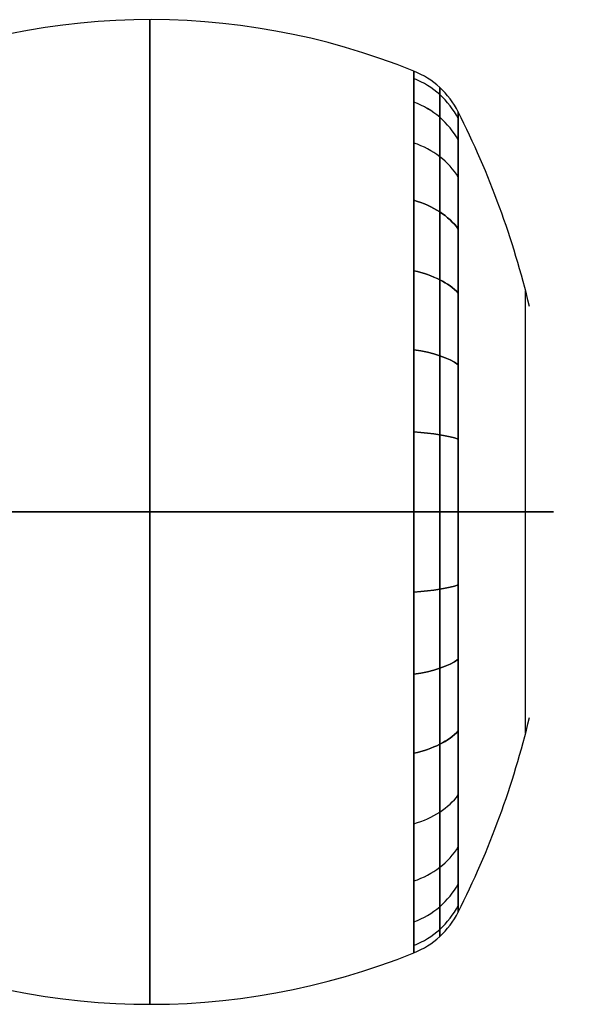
# Model space of a CAD drawing. Extents: x 35614 to 36526, y 4034 to 4838.
# Tile 79 of 79: x 36392 to 36526, y 4563 to 4793. Entities that reach past the tile are written whole.
import ezdxf

# ---------------------------------------------------------------- set-up
doc = ezdxf.new("R2010")
doc.units = 0
doc.layers.add('PREDEFINITO', color=7, linetype='CONTINUOUS')

msp = doc.modelspace()

# ---------------------------------------------------------------- linework, layer by layer
at = {"layer": 'PREDEFINITO'}
for p, q in [((36491.29, 4677.9, 178.37), (36354.07, 4677.9, 178.37)), ((36422.68, 4677.9, 178.37), (36422.68, 4677.9, 193.37))]:
    msp.add_line(p, q, dxfattribs=at)
at = {"layer": 'PREDEFINITO', "extrusion": (1, 0, 0)}
msp.add_circle((4677.9, 78.33, 36422.68), 115.04, dxfattribs=at)
at = {"layer": 'PREDEFINITO', "extrusion": (1, 2.11884e-13, -2.11885e-13)}
msp.add_circle((4677.9, 78.33, 36484.41), 103.02, dxfattribs=at)
at = {"layer": 'PREDEFINITO', "extrusion": (1, 3.53141e-14, 3.53141e-14)}
msp.add_circle((4677.9, 78.33, 36484.41), 103.02, dxfattribs=at)
at = {"layer": 'PREDEFINITO', "extrusion": (1, 1.10022e-13, -3.6674e-14)}
msp.add_circle((4677.9, 78.33, 36490.44), 99.2, dxfattribs=at)
at = {"layer": 'PREDEFINITO', "extrusion": (1, 3.89085e-14, 3.89085e-14)}
msp.add_circle((4677.9, 78.33, 36494.75), 93.5, dxfattribs=at)
at = {"layer": 'PREDEFINITO', "extrusion": (1, -1.94542e-13, -1.94542e-13)}
msp.add_circle((4677.9, 78.33, 36494.75), 93.5, dxfattribs=at)
at = {"layer": 'PREDEFINITO'}
for centre, radius, start, end in [((36422.68, 4628.53, 78.33), 164.42, 67.9506, 114.6643), ((36309.66, 4677.87, 78.33), 207.38, 13.3948, 26.8091), ((36309.66, 4677.93, 78.33), 207.38, 333.1909, 346.6052), ((36422.68, 4727.27, 78.33), 164.42, 245.3357, 292.0494)]:
    msp.add_arc(centre, radius, start, end, dxfattribs=at)
at = {"layer": 'PREDEFINITO', "extrusion": (-5.58993e-14, 4.12543e-08, 1)}
msp.add_arc((36476.9, 4762.38, 78.33), 20, 26.8091, 67.9506, dxfattribs=at)
at = {"layer": 'PREDEFINITO', "extrusion": (4.76234e-14, 0.181963, 0.983305)}
msp.add_arc((-36476.9, -4670.03, 928.23), 20, 206.809, 247.9506, dxfattribs=at)
at = {"layer": 'PREDEFINITO', "extrusion": (1.5402e-13, -0.181963, 0.983305)}
msp.add_arc((36476.9, 4698.54, -774.18), 20, 26.809, 67.9506, dxfattribs=at)
at = {"layer": 'PREDEFINITO', "extrusion": (3.28705e-13, 0.368095, 0.929788)}
msp.add_arc((-36476.9, -4405.1, 1794.74), 20, 206.809, 247.9506, dxfattribs=at)
at = {"layer": 'PREDEFINITO', "extrusion": (-8.61136e-13, -0.368095, 0.929788)}
msp.add_arc((36476.9, 4462.77, -1649.08), 20, 26.809, 67.9506, dxfattribs=at)
at = {"layer": 'PREDEFINITO', "extrusion": (5.13401e-13, 0.54721, 0.836996)}
msp.add_arc((-36476.9, -3957, 2625.35), 20, 206.809, 247.9505, dxfattribs=at)
at = {"layer": 'PREDEFINITO', "extrusion": (-5.19843e-13, -0.54721, 0.836996)}
msp.add_arc((36476.9, 4042.72, -2494.23), 20, 26.809, 67.9505, dxfattribs=at)
at = {"layer": 'PREDEFINITO', "extrusion": (4.7891e-13, 0.707107, 0.707107)}
msp.add_arc((-36476.9, -3336.87, 3363.16), 20, 206.809, 247.9505, dxfattribs=at)
at = {"layer": 'PREDEFINITO', "extrusion": (6.1727e-13, 0.707107, -0.707107)}
msp.add_arc((-36476.9, 3447.64, 3252.39), 20, 112.0495, 153.191, dxfattribs=at)
at = {"layer": 'PREDEFINITO', "extrusion": (-7.10039e-13, 0.836995, 0.54721)}
msp.add_arc((-36476.9, -2578.71, 3958.24), 20, 206.809, 247.9505, dxfattribs=at)
at = {"layer": 'PREDEFINITO', "extrusion": (1.2056e-12, 0.836995, -0.54721)}
msp.add_arc((-36476.9, 2709.83, 3872.52), 20, 112.0494, 153.191, dxfattribs=at)
at = {"layer": 'PREDEFINITO', "extrusion": (1, 1.23881e-23, 1.26795e-13)}
msp.add_arc((4677.9, 78.33, 36510.5), 51.65, 173.6265, 6.3735, dxfattribs=at)
at = {"layer": 'PREDEFINITO', "extrusion": (-1.59937e-12, 0.929788, 0.368095)}
msp.add_arc((-36476.9, -1733.56, 4378.29), 20, 206.809, 247.9506, dxfattribs=at)
at = {"layer": 'PREDEFINITO', "extrusion": (6.71633e-13, 0.929788, -0.368095)}
msp.add_arc((-36476.9, 1879.22, 4320.62), 20, 112.0495, 153.191, dxfattribs=at)
at = {"layer": 'PREDEFINITO', "extrusion": (-2.99517e-13, 0.983305, 0.181963)}
msp.add_arc((-36476.9, -858.66, 4614.06), 20, 206.809, 247.9506, dxfattribs=at)
at = {"layer": 'PREDEFINITO', "extrusion": (3.38394e-13, 0.983305, -0.181963)}
msp.add_arc((-36476.9, 1012.71, 4585.55), 20, 112.0494, 153.191, dxfattribs=at)
at = {"layer": 'PREDEFINITO', "extrusion": (-9.55412e-11, 1, -4.36952e-10)}
msp.add_arc((-36422.68, 28.96, 4677.9), 164.42, 65.3357, 114.6643, dxfattribs=at)
msp.add_arc((-36422.68, 28.96, 4677.9), 164.42, 65.3357, 114.6643, dxfattribs=at)
at = {"layer": 'PREDEFINITO', "extrusion": (-9.4572e-11, 1, -4.3706e-10)}
msp.add_arc((-36422.68, 28.96, 4677.9), 164.42, 65.3357, 112.0494, dxfattribs=at)
at = {"layer": 'PREDEFINITO', "extrusion": (9.55428e-11, 1, -4.37023e-10)}
msp.add_arc((-36422.68, 127.7, 4677.9), 164.42, 247.9506, 294.6643, dxfattribs=at)
at = {"layer": 'PREDEFINITO', "extrusion": (-3.46479e-13, 1, -1.31494e-10)}
msp.add_arc((-36476.9, 162.81, 4677.9), 20, 112.0494, 153.1909, dxfattribs=at)
at = {"layer": 'PREDEFINITO', "extrusion": (-4.7076e-13, 1, 1.36447e-07)}
msp.add_arc((-36476.9, -6.15, 4677.9), 20, 206.809, 247.9506, dxfattribs=at)
at = {"layer": 'PREDEFINITO', "extrusion": (2.55005e-10, 1, -6.54547e-11)}
msp.add_arc((-36309.66, 78.3, 4677.9), 207.38, 151.1469, 208.8199, dxfattribs=at)
at = {"layer": 'PREDEFINITO', "extrusion": (2.55295e-10, 1, -6.53704e-11)}
msp.add_arc((-36309.66, 78.3, 4677.9), 207.38, 151.1469, 179.9914, dxfattribs=at)
at = {"layer": 'PREDEFINITO', "extrusion": (2.65003e-10, 1, -6.54556e-11)}
msp.add_arc((-36309.66, 78.3, 4677.9), 207.38, 153.1909, 179.9914, dxfattribs=at)
msp.add_arc((-36309.66, 78.3, 4677.9), 207.38, 153.1909, 179.9914, dxfattribs=at)
at = {"layer": 'PREDEFINITO', "extrusion": (-2.55074e-10, 1, -6.54103e-11)}
msp.add_arc((-36309.66, 78.36, 4677.9), 207.38, 180.0086, 206.8091, dxfattribs=at)
at = {"layer": 'PREDEFINITO', "extrusion": (2.67653e-13, 0.983305, 0.181963)}
msp.add_arc((-36476.9, -689.7, 4614.06), 20, 112.0494, 153.191, dxfattribs=at)
at = {"layer": 'PREDEFINITO', "extrusion": (-7.12121e-13, 0.983305, -0.181963)}
msp.add_arc((-36476.9, 843.75, 4585.55), 20, 206.809, 247.9506, dxfattribs=at)
at = {"layer": 'PREDEFINITO', "extrusion": (-3.54128e-13, 0.929788, 0.368095)}
msp.add_arc((-36476.9, -1564.6, 4378.29), 20, 112.0494, 153.191, dxfattribs=at)
at = {"layer": 'PREDEFINITO', "extrusion": (8.28181e-13, 0.929788, -0.368095)}
msp.add_arc((-36476.9, 1710.26, 4320.62), 20, 206.809, 247.9506, dxfattribs=at)
at = {"layer": 'PREDEFINITO', "extrusion": (-5.76932e-13, 0.836995, 0.54721)}
msp.add_arc((-36476.9, -2409.75, 3958.24), 20, 112.0495, 153.191, dxfattribs=at)
at = {"layer": 'PREDEFINITO', "extrusion": (7.55234e-14, 0.836996, -0.54721)}
msp.add_arc((-36476.9, 2540.87, 3872.52), 20, 206.809, 247.9505, dxfattribs=at)
at = {"layer": 'PREDEFINITO', "extrusion": (-2.97336e-13, 0.707107, 0.707107)}
msp.add_arc((-36476.9, -3167.91, 3363.16), 20, 112.0495, 153.191, dxfattribs=at)
at = {"layer": 'PREDEFINITO', "extrusion": (-7.37791e-13, -0.707107, 0.707107)}
msp.add_arc((36476.9, 3278.68, -3252.39), 20, 292.0495, 333.191, dxfattribs=at)
at = {"layer": 'PREDEFINITO', "extrusion": (1.26665e-13, 0.54721, 0.836996)}
msp.add_arc((-36476.9, -3788.04, 2625.35), 20, 112.0495, 153.191, dxfattribs=at)
at = {"layer": 'PREDEFINITO', "extrusion": (-4.86938e-13, -0.54721, 0.836996)}
msp.add_arc((36476.9, 3873.76, -2494.23), 20, 292.0494, 333.191, dxfattribs=at)
at = {"layer": 'PREDEFINITO', "extrusion": (6.35309e-14, 0.368095, 0.929788)}
msp.add_arc((-36476.9, -4236.14, 1794.74), 20, 112.0494, 153.191, dxfattribs=at)
at = {"layer": 'PREDEFINITO', "extrusion": (-8.69213e-14, -0.368095, 0.929788)}
msp.add_arc((36476.9, 4293.81, -1649.08), 20, 292.0495, 333.191, dxfattribs=at)
at = {"layer": 'PREDEFINITO', "extrusion": (-2.8911e-13, 0.181963, 0.983305)}
msp.add_arc((-36476.9, -4501.07, 928.23), 20, 112.0494, 153.191, dxfattribs=at)
at = {"layer": 'PREDEFINITO', "extrusion": (-1.75924e-14, -0.181963, 0.983305)}
msp.add_arc((36476.9, 4529.58, -774.18), 20, 292.0494, 333.191, dxfattribs=at)
at = {"layer": 'PREDEFINITO', "extrusion": (8.01093e-14, -2.12424e-08, 1)}
msp.add_arc((36476.9, 4593.42, 78.33), 20, 292.0494, 333.1909, dxfattribs=at)

doc.saveas('drawing.dxf')
